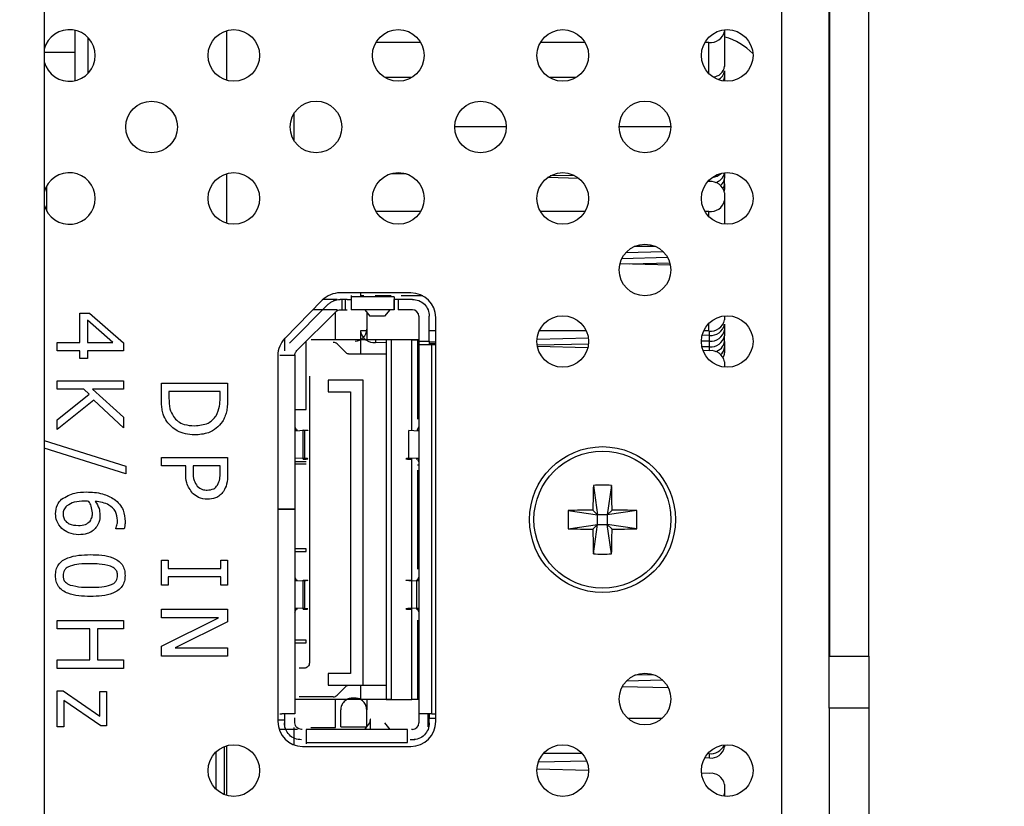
# Model space of a CAD drawing. Header units: millimetres. Extents: x 0 to 844, y -2 to 552.
# Tile 25 of 151: x 476.41 to 480.18, y 204.32 to 207.34. Entities that reach past the tile are written whole.
import ezdxf

# ---------------------------------------------------------------- set-up
doc = ezdxf.new("R2010")
doc.units = ezdxf.units.MM

msp = doc.modelspace()

# ---------------------------------------------------------------- linework, layer by layer
at = {"color": 7, "linetype": 'Continuous', "lineweight": 25}
for p, q in [((476.5003, 301.9644), (476.5003, 178.6863)), ((479.5131, 204.8985), (479.5131, 225.1485)), ((479.5156, 204.8985), (479.5156, 225.1485)), ((479.665, 204.8985), (479.665, 225.1485)), ((476.6177, 207.298), (476.6177, 207.1082)), ((477.1999, 207.2983), (477.1999, 207.1081)), ((479.1109, 207.3017), (479.1109, 207.2957)), ((479.1109, 207.2957), (479.1109, 207.1614)), ((477.9443, 207.2533), (477.7734, 207.2533)), ((478.5755, 207.2533), (478.4047, 207.2533)), ((479.0509, 207.2533), (479.0359, 207.2533)), ((479.1109, 207.1448), (479.1109, 207.1228)), ((477.911, 207.119), (477.8067, 207.119)), ((478.5422, 207.119), (478.438, 207.119)), ((479.1109, 207.1228), (479.1109, 207.1047)), ((477.4599, 206.8753), (477.4599, 206.9824)), ((478.2735, 206.929), (478.0754, 206.929)), ((478.9048, 206.929), (478.7067, 206.929)), ((477.1999, 206.7496), (477.1999, 206.5594)), ((479.1109, 206.753), (479.1109, 206.7325)), ((477.8924, 206.7476), (477.8299, 206.7492)), ((477.8875, 206.7493), (477.8571, 206.7485)), ((478.5526, 206.7313), (478.4315, 206.7343)), ((478.534, 206.7432), (478.4419, 206.741)), ((479.053, 206.719), (479.0463, 206.7192)), ((479.053, 206.719), (479.053, 206.7262)), ((479.1109, 206.7105), (479.1109, 206.7325)), ((476.5098, 206.6063), (476.5098, 206.7026)), ((479.1103, 206.6825), (479.1109, 206.6885)), ((479.1109, 206.7105), (479.1109, 206.6885)), ((479.1109, 206.6766), (479.1109, 206.6471)), ((479.1109, 206.6471), (479.1109, 206.556)), ((477.9445, 206.6047), (477.7732, 206.6047)), ((478.5757, 206.6047), (478.4045, 206.6047)), ((479.0509, 206.6047), (479.0357, 206.6047)), ((478.8765, 206.4494), (478.7316, 206.4458)), ((478.8466, 206.4703), (478.7648, 206.4703)), ((478.8925, 206.4278), (478.7167, 206.4234)), ((478.9031, 206.3984), (478.7094, 206.4031)), ((478.9013, 206.406), (478.7476, 206.4022)), ((477.5673, 206.2638), (477.4239, 206.1178)), ((477.6244, 206.2674), (477.571, 206.2674)), ((477.9076, 206.2923), (477.6351, 206.2923)), ((477.6629, 206.2674), (477.6363, 206.2674)), ((477.6419, 206.2674), (477.6419, 206.2274)), ((477.6569, 206.227), (477.6569, 206.2676)), ((477.6779, 206.2824), (477.6779, 206.2774)), ((477.8429, 206.2774), (477.6779, 206.2774)), ((477.7139, 206.2923), (477.7139, 206.2803)), ((477.7262, 206.2803), (477.7139, 206.2803)), ((477.8312, 206.2803), (477.7697, 206.2803)), ((477.8429, 206.2274), (477.8429, 206.2674)), ((477.9129, 206.2674), (477.8579, 206.2674)), ((477.8579, 206.2674), (477.8579, 206.2274)), ((477.9537, 206.2803), (477.8697, 206.2803)), ((477.5903, 206.2483), (477.441, 206.099)), ((477.6244, 206.2274), (477.5315, 206.2274)), ((477.6363, 206.2274), (477.6629, 206.2274)), ((477.8429, 206.2274), (477.6779, 206.2274)), ((477.7299, 206.2273), (477.7496, 206.2027)), ((477.8259, 206.2273), (477.8062, 206.2027)), ((477.9129, 206.2274), (477.8579, 206.2274)), ((476.6367, 206.214), (476.6741, 206.214)), ((476.6367, 206.1015), (476.6367, 206.214)), ((476.6656, 206.1873), (476.6656, 206.1015)), ((476.7635, 206.1015), (476.6656, 206.1873)), ((476.6741, 206.214), (476.8039, 206.1001)), ((477.6186, 206.22), (477.4692, 206.0707)), ((477.6179, 206.1124), (477.6179, 206.2194)), ((477.7379, 206.2173), (477.7379, 206.1124)), ((477.8062, 206.2027), (477.7496, 206.2027)), ((477.9379, 206.2024), (477.9379, 206.1074)), ((477.9779, 206.1074), (477.9779, 206.2024)), ((478.0026, 204.6473), (478.0026, 206.1973)), ((479.1109, 206.2042), (479.1109, 206.1884)), ((477.7379, 206.146), (477.7139, 206.146)), ((477.7139, 206.146), (477.7139, 206.0574)), ((478.0026, 206.146), (477.9779, 206.146)), ((478.5806, 206.146), (478.3996, 206.146)), ((479.0509, 206.146), (479.0308, 206.146)), ((479.1109, 206.1718), (479.1109, 206.1498)), ((479.1109, 206.1498), (479.1109, 206.1278)), ((477.4219, 206.1124), (477.4189, 206.1124)), ((477.4219, 206.1158), (477.4219, 206.0705)), ((477.8129, 206.1124), (477.5249, 206.1124)), ((477.8329, 206.1124), (477.8129, 206.1124)), ((477.8129, 206.1124), (477.8129, 204.7324)), ((477.9104, 206.1124), (477.8329, 206.1124)), ((477.8329, 204.7324), (477.8329, 206.1124)), ((477.9104, 205.7635), (477.9104, 206.1124)), ((477.9104, 206.1124), (477.9329, 206.1124)), ((477.9379, 206.1124), (477.9329, 206.1124)), ((477.9329, 206.1124), (477.9329, 205.8082)), ((477.9379, 206.1074), (477.9379, 206.0924)), ((477.9379, 206.1074), (477.9779, 206.1074)), ((477.9779, 206.1074), (477.9779, 206.0924)), ((478.5884, 206.1179), (478.3913, 206.1131)), ((479.053, 206.1074), (479.0223, 206.1066)), ((479.053, 206.1294), (479.025, 206.1287)), ((479.053, 206.1074), (479.053, 206.1294)), ((479.1109, 206.1058), (479.1109, 206.1278)), ((476.5499, 206.1015), (476.6367, 206.1015)), ((476.5499, 206.0693), (476.5499, 206.1015)), ((476.6367, 206.0693), (476.5499, 206.0693)), ((476.6367, 206.0404), (476.6367, 206.0693)), ((476.6656, 206.1015), (476.7635, 206.1015)), ((476.6656, 206.0693), (476.6656, 206.0404)), ((476.8039, 206.0693), (476.6656, 206.0693)), ((476.8039, 206.1001), (476.8039, 206.0693)), ((477.4665, 206.0674), (477.4692, 206.0707)), ((477.5049, 205.8449), (477.5049, 206.1064)), ((477.6571, 206.0632), (477.6238, 206.0965)), ((477.8129, 206.101), (477.7718, 206.102)), ((477.9379, 206.1019), (477.9329, 206.1017)), ((477.9379, 206.0979), (477.9329, 206.098)), ((477.9379, 206.0924), (477.9379, 204.6774)), ((477.9879, 206.0924), (477.9379, 206.0924)), ((478.0026, 206.1035), (477.9779, 206.1028)), ((478.0026, 206.0963), (477.9779, 206.0969)), ((477.9879, 204.6774), (477.9879, 206.0924)), ((478.0026, 206.0924), (477.9879, 206.0924)), ((478.5887, 206.0959), (478.3921, 206.0911)), ((478.5862, 206.0819), (478.3929, 206.0866)), ((479.053, 206.0854), (479.0246, 206.0847)), ((479.053, 206.0703), (479.0286, 206.0709)), ((479.053, 206.0703), (479.053, 206.0854)), ((479.1109, 206.1058), (479.1109, 206.0838)), ((479.1109, 206.0838), (479.1109, 206.0618)), ((476.6656, 206.0404), (476.6367, 206.0404)), ((477.3966, 206.0513), (477.3966, 204.6473)), ((477.4119, 206.0524), (477.4049, 206.0524)), ((477.4219, 206.0524), (477.4219, 206.053)), ((477.4619, 206.053), (477.4619, 206.0524)), ((477.4619, 206.0524), (477.4619, 205.4624)), ((477.8129, 206.0574), (477.6712, 206.0574)), ((479.1109, 206.0279), (479.1109, 206.0072)), ((477.5179, 205.9724), (477.5179, 204.8724)), ((477.5899, 205.9574), (477.5899, 205.9124)), ((477.7239, 205.9574), (477.5899, 205.9574)), ((477.7239, 204.7874), (477.7239, 205.9574)), ((476.5499, 205.9222), (476.5499, 205.9544)), ((476.5499, 205.9544), (476.8039, 205.9544)), ((476.6514, 205.9222), (476.5499, 205.9222)), ((476.6722, 205.9032), (476.6514, 205.9222)), ((476.8039, 205.9222), (476.6859, 205.9222)), ((476.6859, 205.9222), (476.8039, 205.815)), ((476.8039, 205.9544), (476.8039, 205.9222)), ((476.9499, 205.8881), (476.9499, 205.9463)), ((476.9499, 205.9463), (477.2039, 205.9463)), ((477.2039, 205.9463), (477.2039, 205.8888)), ((476.5499, 205.8054), (476.6722, 205.9032)), ((476.6904, 205.8812), (476.5499, 205.7679)), ((476.8039, 205.7743), (476.6904, 205.8812)), ((477.1749, 205.9142), (476.9788, 205.9142)), ((476.9788, 205.9142), (476.9788, 205.8883)), ((477.1749, 205.8883), (477.1749, 205.9142)), ((477.5899, 205.9124), (477.6759, 205.9124)), ((477.6759, 205.9124), (477.6759, 204.8324)), ((477.4619, 205.8449), (477.5049, 205.8449)), ((476.5499, 205.7679), (476.5499, 205.8054)), ((476.8039, 205.815), (476.8039, 205.7743)), ((477.4619, 205.7778), (477.4672, 205.7673)), ((477.9327, 205.7673), (477.9379, 205.7778)), ((477.4682, 205.7653), (477.4619, 205.7655)), ((477.4619, 205.7645), (477.4697, 205.7648)), ((477.5008, 205.7639), (477.4619, 205.7623)), ((477.4934, 205.6543), (477.4934, 205.7664)), ((477.5008, 205.6568), (477.5008, 205.7639)), ((477.8991, 205.6568), (477.8991, 205.7639)), ((477.9379, 205.7623), (477.8991, 205.7639)), ((477.9301, 205.7648), (477.9379, 205.7645)), ((477.9301, 205.7626), (477.9301, 205.7648)), ((476.5003, 205.7253), (476.8135, 205.6268)), ((476.8135, 205.5983), (476.5003, 205.6967)), ((476.9499, 205.6288), (476.9499, 205.661)), ((476.9499, 205.661), (477.2039, 205.661)), ((477.2039, 205.661), (477.2039, 205.597)), ((477.5008, 205.6568), (477.4619, 205.6585)), ((477.9379, 205.6585), (477.8991, 205.6568)), ((477.9104, 205.1904), (477.9104, 205.6556)), ((477.9301, 205.6559), (477.9379, 205.6562)), ((477.9379, 205.6552), (477.9316, 205.6554)), ((476.8135, 205.6268), (476.8135, 205.5983)), ((477.0431, 205.6288), (476.9499, 205.6288)), ((477.0431, 205.5997), (477.0431, 205.6288)), ((477.1749, 205.6288), (477.0721, 205.6288)), ((477.0721, 205.6288), (477.0721, 205.6054)), ((477.1749, 205.6003), (477.1749, 205.6288)), ((477.4619, 205.6449), (477.5049, 205.6449)), ((477.5049, 205.6349), (477.4619, 205.6349)), ((477.9327, 205.6534), (477.9379, 205.6429)), ((477.9379, 205.6317), (477.9329, 205.6317)), ((477.9329, 205.6126), (477.9329, 205.2322)), ((478.6076, 205.5537), (478.6241, 205.4408)), ((478.6776, 205.5537), (478.6611, 205.4408)), ((477.9379, 205.4973), (477.9329, 205.4973)), ((477.3966, 205.4624), (477.4119, 205.4624)), ((477.4119, 205.4623), (477.3966, 205.4623)), ((477.4119, 205.4624), (477.4619, 205.4624)), ((477.4619, 205.4623), (477.4119, 205.4623)), ((477.4219, 205.4624), (477.4219, 205.4623)), ((477.4619, 205.4624), (477.4619, 205.4623)), ((477.4619, 205.4623), (477.4619, 204.6774)), ((477.9379, 205.4532), (477.9329, 205.4531)), ((477.9379, 205.4492), (477.9329, 205.4493)), ((478.5112, 205.4573), (478.6241, 205.4408)), ((478.6059, 205.459), (478.6241, 205.4408)), ((478.6241, 205.4038), (478.6241, 205.4408)), ((478.6611, 205.4408), (478.6241, 205.4408)), ((478.6611, 205.4408), (478.6793, 205.459)), ((478.7741, 205.4573), (478.6611, 205.4408)), ((478.6611, 205.4408), (478.6611, 205.4038)), ((478.5112, 205.3872), (478.6241, 205.4038)), ((478.6241, 205.4038), (478.6059, 205.3855)), ((478.6076, 205.2908), (478.6241, 205.4038)), ((478.6241, 205.4038), (478.6611, 205.4038)), ((478.6793, 205.3855), (478.6611, 205.4038)), ((478.7741, 205.3872), (478.6611, 205.4038)), ((478.6776, 205.2908), (478.6611, 205.4038)), ((476.7749, 205.3869), (476.7749, 205.3884)), ((476.8068, 205.3869), (476.7749, 205.3869)), ((477.5049, 205.3099), (477.4619, 205.3099)), ((477.4619, 205.2999), (477.5049, 205.2999)), ((477.5049, 205.2999), (477.5049, 205.3099)), ((477.9379, 205.3074), (477.9329, 205.3074)), ((476.9499, 205.1707), (476.9499, 205.2671)), ((476.9499, 205.2671), (476.9756, 205.2671)), ((476.9756, 205.2671), (476.9756, 205.235)), ((477.1782, 205.2671), (477.2039, 205.2671)), ((477.1782, 205.235), (477.1782, 205.2671)), ((477.2039, 205.2671), (477.2039, 205.1707)), ((476.9756, 205.235), (477.1782, 205.235)), ((476.9756, 205.2028), (476.9756, 205.1707)), ((477.1782, 205.2028), (476.9756, 205.2028)), ((477.1782, 205.1707), (477.1782, 205.2028)), ((477.4619, 205.2018), (477.4672, 205.1913)), ((477.9327, 205.1913), (477.9379, 205.2018)), ((476.9756, 205.1707), (476.9499, 205.1707)), ((477.2039, 205.1707), (477.1782, 205.1707)), ((477.4682, 205.1893), (477.4619, 205.1895)), ((477.4619, 205.1885), (477.4697, 205.1888)), ((477.5008, 205.1879), (477.4619, 205.1863)), ((477.4934, 205.0783), (477.4934, 205.1904)), ((477.5008, 205.0808), (477.5008, 205.1879)), ((477.9379, 205.1863), (477.8991, 205.1879)), ((477.9104, 205.0813), (477.9104, 205.1875)), ((477.9301, 205.1888), (477.9379, 205.1885)), ((477.9301, 205.0821), (477.9301, 205.1866)), ((477.9379, 205.1895), (477.9316, 205.1893)), ((476.9499, 205.0461), (476.9499, 205.0782)), ((476.9499, 205.0782), (477.2039, 205.0782)), ((477.2039, 205.0782), (477.2039, 205.0301)), ((477.5008, 205.0808), (477.4619, 205.0825)), ((477.4619, 205.0802), (477.4697, 205.0799)), ((477.4682, 205.0794), (477.4619, 205.0792)), ((477.4619, 205.0669), (477.4672, 205.0774)), ((477.9379, 205.0825), (477.8991, 205.0808)), ((477.9104, 204.7324), (477.9104, 205.0796)), ((477.9301, 205.0799), (477.9379, 205.0802)), ((477.9379, 205.0792), (477.9316, 205.0794)), ((477.9327, 205.0774), (477.9379, 205.0669)), ((476.5499, 205.0027), (476.5499, 205.0348)), ((476.5499, 205.0348), (476.8039, 205.0348)), ((476.8039, 205.0348), (476.8039, 205.0027)), ((476.9499, 204.9365), (477.1689, 205.0461)), ((477.1689, 205.0461), (476.9499, 205.0461)), ((477.2039, 205.0301), (477.0028, 204.9303)), ((477.9329, 205.0366), (477.9329, 204.7324)), ((476.6753, 205.0027), (476.5499, 205.0027)), ((476.6753, 204.8837), (476.6753, 205.0027)), ((476.8039, 205.0027), (476.7042, 205.0027)), ((476.7042, 205.0027), (476.7042, 204.8837)), ((476.9499, 204.8982), (476.9499, 204.9365)), ((477.5049, 204.9599), (477.4619, 204.9599)), ((477.4619, 204.9499), (477.5049, 204.9499)), ((477.5049, 204.9499), (477.5049, 204.9599)), ((477.2039, 204.8982), (476.9499, 204.8982)), ((477.0028, 204.9303), (477.2039, 204.9303)), ((477.2039, 204.9303), (477.2039, 204.8982)), ((479.5131, 204.8985), (479.665, 204.8985)), ((479.5131, 204.6985), (479.5131, 204.8985)), ((479.665, 204.8985), (479.665, 204.6985)), ((476.5499, 204.8516), (476.5499, 204.8837)), ((476.5499, 204.8837), (476.6753, 204.8837)), ((476.7042, 204.8837), (476.8039, 204.8837)), ((476.8039, 204.8837), (476.8039, 204.8516)), ((476.8039, 204.8516), (476.5499, 204.8516)), ((477.4979, 204.8524), (477.4779, 204.8524)), ((477.6759, 204.8324), (477.5899, 204.8324)), ((477.5899, 204.8324), (477.5899, 204.7874)), ((478.84, 204.8268), (478.7669, 204.825)), ((477.5899, 204.7874), (477.7239, 204.7874)), ((477.7139, 204.7874), (477.7139, 204.7324)), ((477.7239, 204.7874), (477.8129, 204.7874)), ((478.874, 204.8057), (478.734, 204.8022)), ((476.5499, 204.7656), (476.5726, 204.7656)), ((476.5499, 204.6273), (476.5499, 204.7656)), ((476.5726, 204.7656), (476.7138, 204.6683)), ((476.7138, 204.6683), (476.7138, 204.7623)), ((476.7138, 204.7623), (476.7396, 204.7623)), ((476.7396, 204.7623), (476.7396, 204.6305)), ((477.6238, 204.7482), (477.6571, 204.7815)), ((478.8949, 204.7769), (478.7187, 204.7813)), ((476.7173, 204.6305), (476.5756, 204.7281)), ((476.5756, 204.7281), (476.5756, 204.6273)), ((477.5049, 204.7324), (477.4619, 204.7324)), ((477.6096, 204.7424), (477.4779, 204.7424)), ((477.8129, 204.7324), (477.5249, 204.7324)), ((477.6179, 204.6244), (477.6179, 204.7324)), ((477.6929, 204.7374), (477.6829, 204.7374)), ((477.7379, 204.7324), (477.7379, 204.6924)), ((477.8129, 204.7324), (477.8329, 204.7324)), ((477.8329, 204.7324), (477.9104, 204.7324)), ((477.9329, 204.7324), (477.9104, 204.7324)), ((477.9379, 204.7324), (477.9329, 204.7324)), ((477.4049, 204.6774), (477.4119, 204.6774)), ((477.6379, 204.6274), (477.6379, 204.6924)), ((477.7379, 204.6274), (477.7379, 204.6924)), ((477.9879, 204.6774), (477.9379, 204.6774)), ((477.9379, 204.6774), (477.9379, 204.6624)), ((477.9729, 204.6774), (477.9729, 204.6274)), ((477.9779, 204.6774), (477.9779, 204.6624)), ((477.9879, 204.6774), (478.0026, 204.6774)), ((479.665, 204.6985), (479.5131, 204.6985)), ((479.5131, 204.6985), (479.5131, 202.1985)), ((479.665, 204.6985), (479.665, 202.1985)), ((477.3966, 204.6544), (477.4219, 204.6544)), ((477.4219, 204.6624), (477.4219, 204.6424)), ((477.4219, 204.6424), (477.4219, 204.6244)), ((477.4619, 204.6424), (477.4619, 204.6624)), ((477.7299, 204.6174), (477.7496, 204.642)), ((477.7529, 204.6174), (477.7529, 204.6569)), ((477.8062, 204.642), (477.8259, 204.6174)), ((477.9379, 204.6624), (477.9379, 204.6424)), ((478.0026, 204.6587), (477.9729, 204.6587)), ((477.9779, 204.6424), (477.9779, 204.6624)), ((478.8702, 204.6587), (478.7413, 204.6587)), ((476.5756, 204.6273), (476.5499, 204.6273)), ((476.7396, 204.6305), (476.7173, 204.6305)), ((477.4724, 204.6174), (477.4014, 204.6174)), ((477.4219, 204.6244), (477.4259, 204.6244)), ((477.4599, 204.5577), (477.4599, 204.6244)), ((477.4899, 204.6174), (477.4869, 204.6174)), ((477.8949, 204.6174), (477.5049, 204.6174)), ((477.523, 204.6244), (477.6179, 204.6244)), ((477.6379, 204.6274), (477.7379, 204.6274)), ((477.9129, 204.6174), (477.9099, 204.6174)), ((477.5049, 204.5674), (477.5049, 204.5624)), ((477.5049, 204.5674), (477.8949, 204.5674)), ((477.9229, 204.5774), (477.9039, 204.5774)), ((479.1109, 204.558), (479.1109, 204.5502)), ((477.1583, 204.5303), (477.1583, 204.3888)), ((477.191, 204.5516), (477.191, 204.3675)), ((477.1999, 204.5546), (477.1999, 204.3645)), ((477.4916, 204.5523), (477.9076, 204.5523)), ((478.565, 204.5244), (478.4152, 204.5244)), ((479.0509, 204.5244), (479.0464, 204.5244)), ((478.5821, 204.4961), (478.3964, 204.4915)), ((479.053, 204.5078), (479.0346, 204.5073)), ((478.5892, 204.4602), (478.3912, 204.465)), ((479.053, 204.4487), (479.0228, 204.4494)), ((479.1109, 204.4063), (479.1109, 204.3768)), ((479.1109, 204.3768), (479.1109, 204.361))]:
    msp.add_line(p, q, dxfattribs=at)
at = {"color": 8, "linetype": 'Continuous', "lineweight": 25}
for p, q in [((479.3307, 199.5704), (479.3307, 225.1485)), ((476.6677, 207.272), (476.6677, 207.1344)), ((479.0509, 207.1335), (479.0509, 207.2533)), ((476.6177, 207.2144), (476.5003, 207.2144)), ((479.0509, 206.5848), (479.0509, 206.6047)), ((479.0509, 206.146), (479.0509, 206.1754)), ((479.053, 206.1294), (479.053, 206.146)), ((477.7718, 206.1124), (477.7718, 206.102)), ((479.053, 206.0854), (479.053, 206.1074)), ((479.0509, 204.5244), (479.0509, 204.5292)), ((479.053, 204.5078), (479.053, 204.5244))]:
    msp.add_line(p, q, dxfattribs=at)
at = {"color": 7, "linetype": 'Continuous', "lineweight": 25, "flags": 128}
msp.add_lwpolyline([(479.1109, 204.3768), (479.1098, 204.3685), (479.1069, 204.3616)], dxfattribs=at)
at = {"color": 7, "linetype": 'Continuous', "lineweight": 25}
for centre, radius in [((477.2276, 207.2032), 0.099), ((477.8589, 207.2032), 0.0991), ((478.4901, 207.2032), 0.099), ((479.1213, 207.2032), 0.0991), ((476.912, 206.9288), 0.099), ((477.5432, 206.9288), 0.0991), ((478.1745, 206.9288), 0.099), ((478.8057, 206.9288), 0.0991), ((477.2276, 206.6545), 0.099), ((477.8589, 206.6545), 0.0991), ((478.4901, 206.6545), 0.099), ((479.1213, 206.6545), 0.0991), ((478.8057, 206.3801), 0.0991), ((478.4901, 206.1057), 0.099), ((479.1213, 206.1057), 0.0991), ((478.6426, 205.4223), 0.28), ((478.6426, 205.4223), 0.2629), ((478.8057, 204.7339), 0.0991), ((477.2276, 204.4595), 0.099), ((478.4901, 204.4595), 0.099), ((479.1213, 204.4595), 0.0991)]:
    msp.add_circle(centre, radius, dxfattribs=at)
at = {"color": 7, "linetype": 'Continuous', "lineweight": 18}
msp.add_arc((475.4383, 225.6254), 28.9569, 4.8799, 356.83165, dxfattribs=at)
at = {"color": 7, "linetype": 'Continuous', "lineweight": 25}
for centre, radius, start, end in [((476.5964, 207.2032), 0.0991, 0, 165.9032), ((479.0584, 207.3063), 0.0536, 261.9522, 348.5772), ((479.0436, 207.034), 0.2496, 44.9977, 73.9407), ((476.5964, 207.2032), 0.0991, 194.0968, 0), ((479.0641, 207.1677), 0.0472, 273.3338, 352.3848), ((479.0707, 207.1477), 0.0403, 292.7736, 355.8865), ((479.0781, 207.1232), 0.0328, 327.0685, 359.1929), ((476.5964, 206.6545), 0.0991, 0, 165.9032), ((479.0551, 206.8006), 0.0662, 277.4376, 311.2838), ((479.0659, 206.7602), 0.0455, 281.133, 350.8345), ((479.059, 206.6665), 0.0529, 11.0282, 96.5472), ((479.0743, 206.7341), 0.0367, 306.4413, 357.5578), ((479.0782, 206.7109), 0.0328, 327.913, 359.2251), ((476.5964, 206.6545), 0.0991, 194.0968, 0), ((479.0584, 206.6577), 0.0536, 261.9469, 348.5787), ((477.6351, 206.1973), 0.095, 90, 135.5), ((477.9076, 206.1973), 0.095, 0, 90), ((477.9129, 206.2024), 0.025, 0, 90), ((479.0584, 206.199), 0.0536, 261.9522, 348.5772), ((477.6929, 206.1524), 0.045, 270, 360), ((479.059, 206.1819), 0.0529, 263.4542, 348.9703), ((479.059, 206.1599), 0.0529, 263.4528, 348.9718), ((477.4916, 206.0513), 0.095, 135.5, 180), ((477.7658, 206.1545), 0.0529, 191.0278, 276.5477), ((479.059, 206.1379), 0.0529, 263.4542, 348.9703), ((479.059, 206.0178), 0.0529, 11.0253, 96.5463), ((479.0662, 206.1111), 0.045, 280.9234, 353.2603), ((479.0743, 206.0854), 0.0367, 306.4445, 357.5546), ((479.0782, 206.0623), 0.0328, 327.9177, 359.2203), ((483.1737, 205.4245), 4.5679, 178.3789, 179.5673), ((478.6426, 204.7506), 0.8038, 87.5032, 92.4968), ((474.1116, 205.4245), 4.5679, 0.4327, 1.6211), ((479.3123, 205.4223), 0.8019, 177.4972, 182.5028), ((478.6405, 200.8892), 4.5699, 90.4334, 91.6213), ((478.6448, 200.8892), 4.5699, 88.3787, 89.5666), ((477.9722, 205.4223), 0.8026, 357.4994, 2.5006), ((478.6409, 209.9803), 4.5949, 268.3819, 269.5634), ((483.173, 205.42), 4.5673, 180.4326, 181.6212), ((474.1122, 205.42), 4.5673, 358.3788, 359.5674), ((478.6443, 209.9803), 4.5949, 270.4366, 271.6181), ((478.6426, 206.0901), 0.8, 267.4913, 272.5087), ((477.4916, 204.6473), 0.095, 180, 270), ((477.9076, 204.6473), 0.095, 270, 0), ((477.9129, 204.6424), 0.025, 270, 360), ((479.0573, 204.5813), 0.0573, 263.5928, 335.9258), ((479.059, 204.5603), 0.0529, 263.4528, 348.9718), ((479.059, 204.3962), 0.0529, 11.0282, 96.5472)]:
    msp.add_arc(centre, radius, start, end, dxfattribs=at)
for points, knots in [([(477.5903, 206.2483), (477.5935, 206.2512), (477.5999, 206.2568), (477.6113, 206.2627), (477.6235, 206.2666), (477.632, 206.2671), (477.6363, 206.2674)], [0, 0, 0, 0, 0.250016, 0.500001, 0.749997, 1, 1, 1, 1]), ([(477.6629, 206.2674), (477.6649, 206.2674), (477.6689, 206.2674), (477.6738, 206.2674), (477.6773, 206.2674), (477.6777, 206.2674), (477.6779, 206.2674)], [0, 0, 0, 0, 0.2508109, 0.5000876, 0.7508, 1, 1, 1, 1]), ([(477.6779, 206.2774), (477.6779, 206.2708), (477.6779, 206.2577), (477.6779, 206.2412), (477.6779, 206.2296), (477.6779, 206.2281), (477.6779, 206.2274)], [0, 0, 0, 0, 0.249987, 0.5000228, 0.7500056, 1, 1, 1, 1]), ([(477.8429, 206.2774), (477.8429, 206.2708), (477.8429, 206.2577), (477.8429, 206.2412), (477.8429, 206.2296), (477.8429, 206.2281), (477.8429, 206.2274)], [0, 0, 0, 0, 0.249987, 0.5000228, 0.7500056, 1, 1, 1, 1]), ([(477.8579, 206.2674), (477.856, 206.2674), (477.852, 206.2674), (477.8471, 206.2674), (477.8436, 206.2674), (477.8431, 206.2674), (477.8429, 206.2674)], [0, 0, 0, 0, 0.249997, 0.499924, 0.750028, 1, 1, 1, 1]), ([(477.9129, 206.2674), (477.9214, 206.2664), (477.9385, 206.2644), (477.96, 206.2494), (477.975, 206.2279), (477.9769, 206.2109), (477.9779, 206.2024)], [0, 0, 0, 0, 0.250004, 0.500004, 0.749985, 1, 1, 1, 1]), ([(477.6186, 206.22), (477.6212, 206.2222), (477.6263, 206.2264), (477.633, 206.227), (477.6363, 206.2274)], [0, 0, 0, 0, 0.499449, 1, 1, 1, 1]), ([(477.8329, 206.1124), (477.8326, 206.1124), (477.8321, 206.1124), (477.8274, 206.1124), (477.8208, 206.1124), (477.8156, 206.1124), (477.8129, 206.1124)], [0, 0, 0, 0, 0.249214, 0.499886, 0.749138, 1, 1, 1, 1]), ([(477.9329, 206.1124), (477.9328, 206.1124), (477.9326, 206.1124), (477.9311, 206.1124), (477.9287, 206.1124), (477.9255, 206.1124), (477.9219, 206.1124), (477.9179, 206.1124), (477.914, 206.1124), (477.9116, 206.1124), (477.9104, 206.1124)], [0, 0, 0, 0, 0.1243, 0.249907, 0.373478, 0.499901, 0.623461, 0.749924, 0.874238, 1, 1, 1, 1]), ([(477.6238, 206.0965), (477.6217, 206.0982), (477.6176, 206.1016), (477.6123, 206.1021), (477.6096, 206.1024)], [0, 0, 0, 0, 0.499966, 1, 1, 1, 1]), ([(477.4619, 206.0524), (477.4612, 206.0524), (477.4597, 206.0524), (477.4481, 206.0524), (477.4316, 206.0524), (477.4185, 206.0524), (477.4119, 206.0524)], [0, 0, 0, 0, 0.249992, 0.499972, 0.749997, 1, 1, 1, 1]), ([(477.4619, 206.053), (477.4619, 206.0536), (477.4619, 206.0549), (477.4625, 206.0587), (477.4638, 206.0631), (477.4656, 206.0659), (477.4665, 206.0674)], [0, 0, 0, 0, 0.253022, 0.50651, 0.74339, 1, 1, 1, 1]), ([(477.6712, 206.0574), (477.6699, 206.0574), (477.6673, 206.0576), (477.6635, 206.0588), (477.66, 206.0606), (477.658, 206.0623), (477.6571, 206.0632)], [0, 0, 0, 0, 0.249986, 0.499989, 0.749961, 1, 1, 1, 1]), ([(476.9702, 205.7986), (476.965, 205.8079), (476.9566, 205.8232), (476.952, 205.8472), (476.9501, 205.8676), (476.9499, 205.8813), (476.9499, 205.8881)], [0, 0, 0, 0, 0.33954, 0.559566, 0.779765, 1, 1, 1, 1]), ([(476.9788, 205.8883), (476.9789, 205.8743), (476.9791, 205.8494), (476.9906, 205.8274), (476.9957, 205.8178)], [0, 0, 0, 0, 0.560914, 1, 1, 1, 1]), ([(477.1596, 205.821), (477.165, 205.833), (477.1747, 205.8545), (477.1749, 205.878), (477.1749, 205.8883)], [0, 0, 0, 0, 0.558737, 1, 1, 1, 1]), ([(477.2039, 205.8888), (477.2037, 205.8781), (477.2034, 205.8605), (477.1999, 205.8363), (477.1939, 205.8163), (477.1871, 205.8043), (477.1837, 205.7983)], [0, 0, 0, 0, 0.340148, 0.560191, 0.780162, 1, 1, 1, 1]), ([(476.9957, 205.8178), (477.0013, 205.8111), (477.0124, 205.7978), (477.0412, 205.7843), (477.0635, 205.7831), (477.0771, 205.7824)], [0, 0, 0, 0, 0.279923, 0.5599, 1, 1, 1, 1]), ([(477.0771, 205.7824), (477.0951, 205.7839), (477.1202, 205.786), (477.1473, 205.8039), (477.1555, 205.8153), (477.1596, 205.821)], [0, 0, 0, 0, 0.558562, 0.779298, 1, 1, 1, 1]), ([(477.0766, 205.747), (477.0531, 205.7495), (477.011, 205.7541), (476.9826, 205.785), (476.9702, 205.7986)], [0, 0, 0, 0, 0.559917, 1, 1, 1, 1]), ([(477.1837, 205.7983), (477.1765, 205.7892), (477.1619, 205.7712), (477.1247, 205.7507), (477.0949, 205.7484), (477.0766, 205.747)], [0, 0, 0, 0, 0.280101, 0.560341, 1, 1, 1, 1]), ([(477.4697, 205.7648), (477.4701, 205.7648), (477.4709, 205.7649), (477.4717, 205.765), (477.472, 205.765), (477.4719, 205.7651), (477.4709, 205.7652), (477.4691, 205.7653), (477.4682, 205.7653)], [0, 0, 0, 0, 0.133891, 0.262584, 0.392724, 0.529761, 0.762782, 1, 1, 1, 1]), ([(477.4934, 205.7664), (477.4978, 205.7662), (477.5067, 205.7659), (477.5116, 205.7654), (477.5122, 205.7649), (477.5103, 205.7646), (477.5067, 205.7642), (477.5028, 205.764), (477.5008, 205.7639)], [0, 0, 0, 0, 0.23785, 0.477864, 0.607315, 0.741036, 0.870336, 1, 1, 1, 1]), ([(477.4934, 205.6543), (477.4977, 205.6545), (477.5046, 205.6547), (477.5102, 205.6552), (477.5123, 205.6556), (477.5116, 205.656), (477.5083, 205.6564), (477.5036, 205.6566), (477.5008, 205.6568)], [0, 0, 0, 0, 0.2289657, 0.371495, 0.5323887, 0.682707, 0.810851, 1, 1, 1, 1]), ([(477.8991, 205.6568), (477.8971, 205.6567), (477.8932, 205.6565), (477.8895, 205.6562), (477.8877, 205.6558), (477.8882, 205.6553), (477.8931, 205.6548), (477.902, 205.6545), (477.9065, 205.6543)], [0, 0, 0, 0, 0.128196, 0.258916, 0.389835, 0.522108, 0.76214, 1, 1, 1, 1]), ([(477.9316, 205.6554), (477.9307, 205.6554), (477.929, 205.6555), (477.928, 205.6556), (477.9278, 205.6557), (477.9282, 205.6558), (477.9289, 205.6558), (477.9297, 205.6559), (477.9301, 205.6559)], [0, 0, 0, 0, 0.234165, 0.469678, 0.604862, 0.734142, 0.863691, 1, 1, 1, 1]), ([(477.0696, 205.5228), (477.0605, 205.5357), (477.044, 205.5589), (477.0434, 205.5872), (477.0431, 205.5997)], [0, 0, 0, 0, 0.557754, 1, 1, 1, 1]), ([(477.0721, 205.6054), (477.0719, 205.5941), (477.0716, 205.5741), (477.0826, 205.5575), (477.0874, 205.5502)], [0, 0, 0, 0, 0.562526, 1, 1, 1, 1]), ([(477.1651, 205.5542), (477.1686, 205.5625), (477.175, 205.5772), (477.1749, 205.5932), (477.1749, 205.6003)], [0, 0, 0, 0, 0.55807, 1, 1, 1, 1]), ([(477.2039, 205.597), (477.2037, 205.5839), (477.2034, 205.5604), (477.1926, 205.5396), (477.1878, 205.5305)], [0, 0, 0, 0, 0.560891, 1, 1, 1, 1]), ([(477.0874, 205.5502), (477.0938, 205.5453), (477.1052, 205.5365), (477.1195, 205.5359), (477.1258, 205.5356)], [0, 0, 0, 0, 0.558442, 1, 1, 1, 1]), ([(477.1258, 205.5356), (477.1346, 205.5363), (477.1502, 205.5375), (477.1606, 205.5491), (477.1651, 205.5542)], [0, 0, 0, 0, 0.5603469, 1, 1, 1, 1]), ([(476.5667, 205.5005), (476.5831, 205.5102), (476.6125, 205.5276), (476.6465, 205.5281), (476.6616, 205.5284)], [0, 0, 0, 0, 0.557543, 1, 1, 1, 1]), ([(476.6616, 205.5284), (476.6828, 205.5277), (476.7208, 205.5264), (476.7542, 205.5086), (476.7689, 205.5008)], [0, 0, 0, 0, 0.56057, 1, 1, 1, 1]), ([(477.1266, 205.5002), (477.1147, 205.5014), (477.0934, 205.5035), (477.0769, 205.5169), (477.0696, 205.5228)], [0, 0, 0, 0, 0.559656, 1, 1, 1, 1]), ([(477.1878, 205.5305), (477.1836, 205.5254), (477.1752, 205.5151), (477.1543, 205.5024), (477.1371, 205.5011), (477.1266, 205.5002)], [0, 0, 0, 0, 0.280359, 0.560698, 1, 1, 1, 1]), ([(476.5434, 205.4447), (476.5445, 205.4565), (476.5465, 205.4777), (476.5605, 205.4936), (476.5667, 205.5005)], [0, 0, 0, 0, 0.559456, 1, 1, 1, 1]), ([(476.587, 205.4754), (476.5823, 205.4705), (476.5739, 205.4617), (476.5728, 205.4497), (476.5724, 205.4444)], [0, 0, 0, 0, 0.559195, 1, 1, 1, 1]), ([(476.6547, 205.493), (476.6411, 205.4928), (476.617, 205.4926), (476.5961, 205.4806), (476.587, 205.4754)], [0, 0, 0, 0, 0.5613459, 1, 1, 1, 1]), ([(476.6708, 205.4923), (476.6678, 205.4925), (476.6624, 205.4929), (476.657, 205.493), (476.6547, 205.493)], [0, 0, 0, 0, 0.559965, 1, 1, 1, 1]), ([(476.6849, 205.4482), (476.684, 205.457), (476.6824, 205.4727), (476.6744, 205.4863), (476.6708, 205.4923)], [0, 0, 0, 0, 0.559103, 1, 1, 1, 1]), ([(476.7814, 205.4196), (476.7799, 205.4314), (476.777, 205.455), (476.7443, 205.4854), (476.7142, 205.4897), (476.6958, 205.4923)], [0, 0, 0, 0, 0.279653, 0.559222, 1, 1, 1, 1]), ([(476.6958, 205.4923), (476.7016, 205.4833), (476.7118, 205.4674), (476.7132, 205.4485), (476.7138, 205.4402)], [0, 0, 0, 0, 0.55992, 1, 1, 1, 1]), ([(476.7689, 205.5008), (476.776, 205.4949), (476.7901, 205.483), (476.8069, 205.4538), (476.809, 205.43), (476.8103, 205.4155)], [0, 0, 0, 0, 0.280359, 0.560785, 1, 1, 1, 1]), ([(476.5678, 205.3881), (476.5599, 205.3974), (476.5459, 205.4138), (476.5442, 205.4352), (476.5434, 205.4447)], [0, 0, 0, 0, 0.5590648, 1, 1, 1, 1]), ([(476.5724, 205.4444), (476.5728, 205.4391), (476.5737, 205.4287), (476.5824, 205.4152), (476.601, 205.4015), (476.6188, 205.4005), (476.6313, 205.3998)], [0, 0, 0, 0, 0.186997, 0.373746, 0.560764, 1, 1, 1, 1]), ([(476.676, 205.4167), (476.6791, 205.4221), (476.6847, 205.432), (476.6849, 205.4432), (476.6849, 205.4482)], [0, 0, 0, 0, 0.557212, 1, 1, 1, 1]), ([(476.7138, 205.4402), (476.7135, 205.4303), (476.7128, 205.4126), (476.7029, 205.398), (476.6986, 205.3916)], [0, 0, 0, 0, 0.559901, 1, 1, 1, 1]), ([(476.6313, 205.3998), (476.6408, 205.4001), (476.6578, 205.4006), (476.6704, 205.4118), (476.676, 205.4167)], [0, 0, 0, 0, 0.561117, 1, 1, 1, 1]), ([(476.6986, 205.3916), (476.6938, 205.3866), (476.6843, 205.3764), (476.6613, 205.3661), (476.6435, 205.3651), (476.6326, 205.3644)], [0, 0, 0, 0, 0.279902, 0.560039, 1, 1, 1, 1]), ([(476.7749, 205.3884), (476.777, 205.394), (476.7808, 205.4041), (476.7812, 205.4149), (476.7814, 205.4196)], [0, 0, 0, 0, 0.55943, 1, 1, 1, 1]), ([(476.8103, 205.4155), (476.8102, 205.4101), (476.8101, 205.4004), (476.8078, 205.391), (476.8068, 205.3869)], [0, 0, 0, 0, 0.560251, 1, 1, 1, 1]), ([(476.6326, 205.3644), (476.6192, 205.3655), (476.5952, 205.3675), (476.5762, 205.3818), (476.5678, 205.3881)], [0, 0, 0, 0, 0.559924, 1, 1, 1, 1]), ([(476.5434, 205.2076), (476.5439, 205.215), (476.5448, 205.2297), (476.5541, 205.2502), (476.57, 205.2659), (476.6097, 205.2858), (476.6469, 205.2871), (476.6767, 205.288)], [0, 0, 0, 0, 0.125252, 0.250269, 0.375292, 0.50059, 1, 1, 1, 1]), ([(476.6767, 205.288), (476.7066, 205.2872), (476.744, 205.2862), (476.7837, 205.2661), (476.7996, 205.2503), (476.809, 205.2297), (476.8099, 205.215), (476.8103, 205.2076)], [0, 0, 0, 0, 0.499476, 0.624772, 0.749767, 0.874747, 1, 1, 1, 1]), ([(476.5998, 205.2443), (476.5956, 205.2424), (476.5871, 205.2388), (476.5777, 205.2296), (476.5729, 205.2185), (476.5726, 205.2113), (476.5724, 205.2076)], [0, 0, 0, 0, 0.280225, 0.559818, 0.779656, 1, 1, 1, 1]), ([(476.6767, 205.2527), (476.6621, 205.2529), (476.6361, 205.2532), (476.6109, 205.247), (476.5998, 205.2443)], [0, 0, 0, 0, 0.560686, 1, 1, 1, 1]), ([(476.7545, 205.2441), (476.7402, 205.2472), (476.7145, 205.2528), (476.6883, 205.2527), (476.6767, 205.2527)], [0, 0, 0, 0, 0.559154, 1, 1, 1, 1]), ([(476.7814, 205.2076), (476.7811, 205.2122), (476.7804, 205.2213), (476.7717, 205.2358), (476.761, 205.2409), (476.7545, 205.2441)], [0, 0, 0, 0, 0.28076, 0.560673, 1, 1, 1, 1]), ([(476.677, 205.1273), (476.6471, 205.1281), (476.6098, 205.1291), (476.5701, 205.1493), (476.5542, 205.165), (476.5447, 205.1855), (476.5439, 205.2003), (476.5434, 205.2076)], [0, 0, 0, 0, 0.499466, 0.624718, 0.749735, 0.874729, 1, 1, 1, 1]), ([(476.5724, 205.2076), (476.5727, 205.2031), (476.5733, 205.194), (476.582, 205.1795), (476.5927, 205.1744), (476.5993, 205.1714)], [0, 0, 0, 0, 0.2808729, 0.5606384, 1, 1, 1, 1]), ([(476.8103, 205.2076), (476.8099, 205.2003), (476.809, 205.1856), (476.7996, 205.1652), (476.7836, 205.1496), (476.744, 205.1296), (476.7068, 205.1283), (476.677, 205.1273)], [0, 0, 0, 0, 0.125262, 0.250245, 0.375283, 0.500595, 1, 1, 1, 1]), ([(476.7548, 205.1715), (476.7589, 205.1734), (476.7672, 205.177), (476.7763, 205.1861), (476.7808, 205.197), (476.7812, 205.2041), (476.7814, 205.2076)], [0, 0, 0, 0, 0.2802524, 0.5597532, 0.7797356, 1, 1, 1, 1]), ([(476.5993, 205.1714), (476.6136, 205.1682), (476.6392, 205.1626), (476.6655, 205.1626), (476.677, 205.1626)], [0, 0, 0, 0, 0.559222, 1, 1, 1, 1]), ([(476.677, 205.1626), (476.6918, 205.1626), (476.7181, 205.1624), (476.7436, 205.1687), (476.7548, 205.1715)], [0, 0, 0, 0, 0.560567, 1, 1, 1, 1]), ([(477.4697, 205.1888), (477.4701, 205.1888), (477.4709, 205.1889), (477.4717, 205.1889), (477.472, 205.189), (477.4719, 205.1891), (477.4709, 205.1892), (477.4691, 205.1893), (477.4682, 205.1893)], [0, 0, 0, 0, 0.133897, 0.262583, 0.39273, 0.529767, 0.762782, 1, 1, 1, 1]), ([(477.4934, 205.1904), (477.4978, 205.1902), (477.5067, 205.1899), (477.5116, 205.1894), (477.5122, 205.1889), (477.5103, 205.1886), (477.5067, 205.1882), (477.5028, 205.188), (477.5008, 205.1879)], [0, 0, 0, 0, 0.237851, 0.477863, 0.607316, 0.741036, 0.870335, 1, 1, 1, 1]), ([(477.8991, 205.1879), (477.8958, 205.1881), (477.8891, 205.1885), (477.8872, 205.189), (477.8892, 205.1895), (477.893, 205.1898), (477.8986, 205.1901), (477.9038, 205.1903), (477.9065, 205.1904)], [0, 0, 0, 0, 0.2276096, 0.4664172, 0.595844, 0.7286906, 0.8638205, 1, 1, 1, 1]), ([(477.9316, 205.1893), (477.9311, 205.1893), (477.9301, 205.1893), (477.9289, 205.1892), (477.9282, 205.1891), (477.9278, 205.189), (477.9281, 205.1889), (477.9295, 205.1889), (477.9301, 205.1888)], [0, 0, 0, 0, 0.13461, 0.264239, 0.395255, 0.533175, 0.764076, 1, 1, 1, 1]), ([(477.4697, 205.0799), (477.4704, 205.0799), (477.4717, 205.0798), (477.472, 205.0797), (477.4717, 205.0796), (477.4709, 205.0795), (477.4698, 205.0795), (477.4687, 205.0794), (477.4682, 205.0794)], [0, 0, 0, 0, 0.232528, 0.466246, 0.602314, 0.73268, 0.862977, 1, 1, 1, 1]), ([(477.4934, 205.0783), (477.4977, 205.0785), (477.5046, 205.0787), (477.5102, 205.0792), (477.5123, 205.0796), (477.5116, 205.08), (477.5083, 205.0804), (477.5036, 205.0806), (477.5008, 205.0808)], [0, 0, 0, 0, 0.228966, 0.371496, 0.532389, 0.682707, 0.810851, 1, 1, 1, 1]), ([(477.8991, 205.0808), (477.8971, 205.0807), (477.8932, 205.0805), (477.8895, 205.0802), (477.8877, 205.0798), (477.8882, 205.0793), (477.8931, 205.0788), (477.902, 205.0785), (477.9065, 205.0783)], [0, 0, 0, 0, 0.1281952, 0.2589161, 0.3898354, 0.5221072, 0.7621391, 1, 1, 1, 1]), ([(477.9316, 205.0794), (477.9307, 205.0794), (477.929, 205.0795), (477.928, 205.0796), (477.9278, 205.0797), (477.9282, 205.0798), (477.9289, 205.0798), (477.9297, 205.0799), (477.9301, 205.0799)], [0, 0, 0, 0, 0.234165, 0.469684, 0.604869, 0.734142, 0.863691, 1, 1, 1, 1]), ([(477.5179, 204.8724), (477.5176, 204.8697), (477.5171, 204.8645), (477.5124, 204.8579), (477.5058, 204.8532), (477.5006, 204.8526), (477.4979, 204.8524)], [0, 0, 0, 0, 0.249144, 0.499839, 0.749115, 1, 1, 1, 1]), ([(477.6571, 204.7815), (477.6591, 204.7832), (477.6632, 204.7866), (477.6685, 204.7871), (477.6712, 204.7874)], [0, 0, 0, 0, 0.500057, 1, 1, 1, 1]), ([(477.6096, 204.7424), (477.6123, 204.7426), (477.6176, 204.7431), (477.6217, 204.7465), (477.6238, 204.7482)], [0, 0, 0, 0, 0.500034, 1, 1, 1, 1]), ([(477.5249, 204.7324), (477.5223, 204.7324), (477.517, 204.7324), (477.5105, 204.7324), (477.5057, 204.7324), (477.5052, 204.7324), (477.5049, 204.7324)], [0, 0, 0, 0, 0.249112, 0.499828, 0.749099, 1, 1, 1, 1]), ([(477.6829, 204.7374), (477.6773, 204.7368), (477.6686, 204.7358), (477.6581, 204.7302), (477.6509, 204.7245), (477.6451, 204.7173), (477.6395, 204.7068), (477.6385, 204.698), (477.6379, 204.6924)], [0, 0, 0, 0, 0.239437, 0.368212, 0.500005, 0.628759, 0.760561, 1, 1, 1, 1]), ([(477.7379, 204.6924), (477.7373, 204.698), (477.7364, 204.7067), (477.7308, 204.7172), (477.725, 204.7244), (477.7178, 204.7302), (477.7074, 204.7358), (477.6986, 204.7368), (477.6929, 204.7374)], [0, 0, 0, 0, 0.2394385, 0.3682275, 0.4999916, 0.6287748, 0.7605635, 1, 1, 1, 1]), ([(477.8329, 204.7324), (477.8326, 204.7324), (477.8321, 204.7324), (477.8274, 204.7324), (477.8208, 204.7324), (477.8156, 204.7324), (477.8129, 204.7324)], [0, 0, 0, 0, 0.249214, 0.499886, 0.749138, 1, 1, 1, 1]), ([(477.9329, 204.7324), (477.9328, 204.7324), (477.9326, 204.7324), (477.9311, 204.7324), (477.9287, 204.7324), (477.9255, 204.7324), (477.9219, 204.7324), (477.9179, 204.7324), (477.914, 204.7324), (477.9116, 204.7324), (477.9104, 204.7324)], [0, 0, 0, 0, 0.1243, 0.249907, 0.373478, 0.499901, 0.623461, 0.749924, 0.874238, 1, 1, 1, 1]), ([(477.4619, 204.6774), (477.4612, 204.6774), (477.4597, 204.6774), (477.4481, 204.6774), (477.4316, 204.6774), (477.4185, 204.6774), (477.4119, 204.6774)], [0, 0, 0, 0, 0.249992, 0.499972, 0.749997, 1, 1, 1, 1]), ([(477.4219, 204.6774), (477.4219, 204.6772), (477.4219, 204.6768), (477.4219, 204.6732), (477.4219, 204.6683), (477.4219, 204.6643), (477.4219, 204.6624)], [0, 0, 0, 0, 0.2491821, 0.4999242, 0.749195, 1, 1, 1, 1]), ([(477.4869, 204.5774), (477.4784, 204.5783), (477.4614, 204.5803), (477.4399, 204.5953), (477.4249, 204.6168), (477.4229, 204.6338), (477.4219, 204.6424)], [0, 0, 0, 0, 0.250001, 0.500009, 0.750012, 1, 1, 1, 1]), ([(477.4869, 204.6174), (477.4836, 204.6177), (477.4771, 204.6185), (477.4688, 204.6243), (477.463, 204.6325), (477.4623, 204.6391), (477.4619, 204.6424)], [0, 0, 0, 0, 0.250007, 0.499987, 0.750019, 1, 1, 1, 1]), ([(477.7529, 204.6569), (477.7526, 204.6572), (477.752, 204.6577), (477.7511, 204.655), (477.7503, 204.65), (477.7498, 204.6447), (477.7496, 204.642)], [0, 0, 0, 0, 0.250909, 0.500498, 0.748463, 1, 1, 1, 1]), ([(477.9779, 204.6424), (477.9769, 204.6338), (477.975, 204.6168), (477.96, 204.5953), (477.9385, 204.5803), (477.9214, 204.5783), (477.9129, 204.5774)], [0, 0, 0, 0, 0.249988, 0.499997, 0.749999, 1, 1, 1, 1]), ([(477.5049, 204.6174), (477.5049, 204.6166), (477.5049, 204.6151), (477.5049, 204.6035), (477.5049, 204.587), (477.5049, 204.5739), (477.5049, 204.5674)], [0, 0, 0, 0, 0.249993, 0.499974, 0.749977, 1, 1, 1, 1]), ([(477.8949, 204.5674), (477.8949, 204.5739), (477.8949, 204.587), (477.8949, 204.6035), (477.8949, 204.6151), (477.8949, 204.6166), (477.8949, 204.6174)], [0, 0, 0, 0, 0.250023, 0.5000256, 0.750007, 1, 1, 1, 1])]:
    msp.add_open_spline(points, degree=3, knots=knots, dxfattribs=at)

doc.saveas('drawing.dxf')
